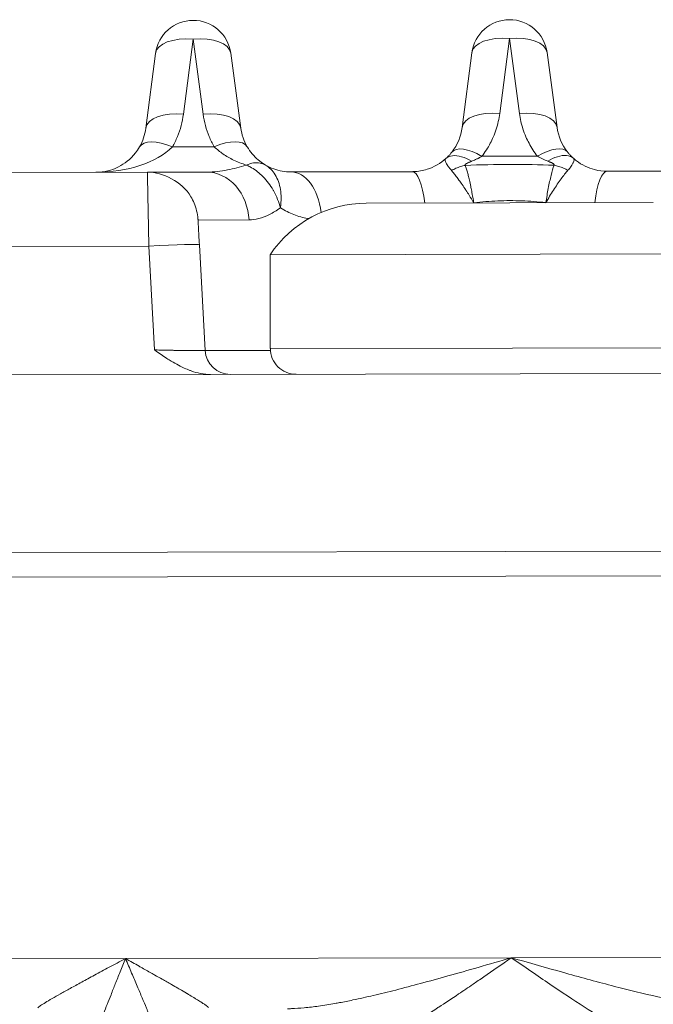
# Model space of a CAD drawing. Header units: inches. Extents: x 1 to 669, y 0 to 417.
# Tile 250 of 256: x 322.793 to 323.261, y 289.551 to 290.279. Entities that reach past the tile are written whole.
import ezdxf

# ---------------------------------------------------------------- set-up
doc = ezdxf.new("R2010")
doc.units = ezdxf.units.IN
doc.header["$LTSCALE"] = 12
doc.header["$MEASUREMENT"] = 0
doc.layers.get('0').update_dxf_attribs({"linetype": 'CONTINUOUS'})
doc.layers.add('X', color=1, linetype='CONTINUOUS')

# ---------------------------------------------------------------- blocks, each defined once
blk = doc.blocks.new('GASTRAIN RIGHT')
at = {"layer": 'X', "lineweight": 0}
for p, q in [((302.3316, 302.8673), (302.33876, 302.92257)), ((302.33876, 302.92257), (302.34614, 302.86733)), ((302.56516, 302.86779), (302.57232, 302.92305)), ((302.57232, 302.92305), (302.57971, 302.86782)), ((302.31099, 302.91215), (302.30383, 302.85689)), ((302.37395, 302.85703), (302.36657, 302.91227)), ((302.54456, 302.91264), (302.5374, 302.85737)), ((302.60752, 302.85752), (302.60013, 302.91276)), ((302.3544, 302.84318), (302.32345, 302.84312)), ((302.59301, 302.83621), (302.552, 302.83613)), ((302.30501, 302.8244), (302.17751, 302.82413)), ((302.34875, 302.82449), (302.30501, 302.8244)), ((302.50041, 302.8248), (302.41107, 302.82462)), ((302.73398, 302.82529), (302.64464, 302.82511)), ((302.46658, 302.8015), (302.57258, 302.80172)), ((302.57258, 302.80172), (302.67857, 302.80194)), ((302.3424, 302.78906), (302.38004, 302.78914)), ((302.30607, 302.76981), (300.63434, 302.76631)), ((302.30607, 302.76981), (302.31026, 302.69312)), ((302.34339, 302.77086), (302.34765, 302.69271)), ((302.39563, 302.76338), (302.74968, 302.76412)), ((302.39563, 302.76338), (302.39577, 302.69409)), ((302.34765, 302.69271), (302.39582, 302.69281)), ((302.39577, 302.69409), (302.57462, 302.69446)), ((302.57462, 302.69446), (302.74983, 302.69483)), ((302.35166, 302.67501), (300.62671, 302.6714)), ((302.79402, 302.67594), (302.35166, 302.67501)), ((304.77799, 302.5488), (300.36824, 302.53957)), ((304.77803, 302.5306), (300.36828, 302.52138)), ((302.05522, 302.24305), (302.28879, 302.24354)), ((302.28879, 302.24354), (302.57374, 302.24414)), ((302.57374, 302.24414), (302.85869, 302.24473))]:
    blk.add_line(p, q, dxfattribs=at)
for centre, radius, start, end in [((302.33878, 302.90855), 0.02803, 90.11986, 172.61986), ((302.33878, 302.90855), 0.02803, 7.61986, 90.11986), ((302.57235, 302.90904), 0.02803, 7.61986, 172.61986), ((302.46676, 302.71607), 0.08543, 90.11986, 146.37088), ((302.41476, 302.69413), 0.01898, 180.11986, 270.11986)]:
    blk.add_arc(centre, radius, start, end, dxfattribs=at)
for centre, major_axis, ratio, start_param, end_param in [((302.33878, 302.90855), (-0.0278, 0.0036), 0.496782, -1.505487, 0), ((302.33878, 302.90855), (0.02778, 0.00372), 0.496782, 0, 1.505487), ((302.57235, 302.90904), (-0.0278, 0.0036), 0.496782, -1.505487, 0), ((302.57235, 302.90904), (0.02778, 0.00372), 0.496782, 0, 1.505487), ((302.33163, 302.85329), (-0.0278, 0.0036), 0.496782, -1.505487, 0), ((302.34617, 302.85332), (0.02778, 0.00372), 0.496782, 0, 1.505487), ((302.26677, 302.8617), (-0.06541, -0.00013), 0.571572, 1.570873, 2.617798), ((302.32348, 302.8291), (-0.0243, 0.01396), 0.447201, -1.31809, -0.000101), ((302.35443, 302.82917), (0.02425, 0.01407), 0.44719, 0.000087, 1.318085), ((302.55203, 302.82211), (-0.02216, 0.01717), 0.414634, -1.258687, -0.000176), ((302.59304, 302.82219), (0.02208, 0.01727), 0.414617, 0.000175, 1.258653), ((302.61242, 302.84055), (-0.0297, 0.0081), 0.367812, 0.9629, 1.26712), ((302.64472, 302.78774), (-0.00008, 0.03737), 0.269559, 0.000002, 1.182945), ((302.34341, 302.77039), (-0.00102, 0.01867), 0.000108, -1.545506, -0.784093), ((302.30608, 302.76883), (0.03732, 0.00203), 0.026141, -0.000037, 1.569426), ((302.36631, 302.69373), (-0.01284, -0.01357), 1, -0.758584, 0.759864)]:
    blk.add_ellipse(centre, major_axis=major_axis, ratio=ratio, start_param=start_param, end_param=end_param, dxfattribs=at)
at = {"layer": 'X', "lineweight": 0, "extrusion": (-2.19181e-16, 2.83904e-17, -1)}
blk.add_ellipse((302.56519, 302.85377), major_axis=(-0.0278, 0.0036), ratio=0.496782, start_param=0.000002, end_param=1.505487, dxfattribs=at)
at = {"layer": 'X', "lineweight": 0, "extrusion": (-2.25813e-16, -4.72409e-19, -1)}
blk.add_ellipse((302.57974, 302.85381), major_axis=(0.02778, 0.00372), ratio=0.496782, start_param=-1.505487, end_param=0.000004, dxfattribs=at)
at = {"layer": 'X', "lineweight": 0, "extrusion": (-2.22974e-16, 2.82331e-19, -1)}
blk.add_ellipse((302.26645, 302.8616), major_axis=(-0.03737, -0.00491), ratio=0.993522, start_param=-2.883917, end_param=-2.492499, dxfattribs=at)
at = {"layer": 'X', "lineweight": 0, "extrusion": (-2.22971e-16, -1.49155e-18, -1)}
blk.add_ellipse((302.41125, 302.86188), major_axis=(-0.03696, 0.0071), ratio=0.993946, start_param=-0.712352, end_param=-0.320611, dxfattribs=at)
at = {"layer": 'X', "lineweight": 0, "extrusion": (-2.24085e-16, 1.08133e-17, -1)}
blk.add_ellipse((302.50286, 302.86112), major_axis=(-0.01385, -0.03323), ratio=0.961991, start_param=-1.847071, end_param=-1.300301, dxfattribs=at)
at = {"layer": 'X', "lineweight": 0, "extrusion": (-2.21177e-16, -1.17277e-17, -1)}
blk.add_ellipse((302.642, 302.8614), major_axis=(0.01393, -0.03318), ratio=0.961406, start_param=1.298822, end_param=1.845868, dxfattribs=at)
at = {"layer": 'X', "lineweight": 0, "extrusion": (-1.5383e-16, 1.44411e-19, -1)}
blk.add_ellipse((302.41115, 302.78725), major_axis=(-0.00008, 0.03737), ratio=0.603517, start_param=0, end_param=1.372637, dxfattribs=at)
at = {"layer": 'X', "lineweight": 0, "extrusion": (-9.71304e-22, 4.66061e-19, -1)}
blk.add_ellipse((302.50049, 302.78743), major_axis=(-0.00008, 0.03737), ratio=0.26956, start_param=0.000002, end_param=1.182945, dxfattribs=at)
at = {"layer": 'X', "lineweight": 0}
for points in [[(302.32345, 302.84312), (302.32485, 302.84557), (302.32733, 302.85062), (302.3301, 302.85871), (302.33121, 302.86439), (302.3316, 302.8673)], [(302.3544, 302.84318), (302.35297, 302.84565), (302.35045, 302.85072), (302.34767, 302.8588), (302.34654, 302.86444), (302.34614, 302.86733)], [(302.29917, 302.84307), (302.29827, 302.8415), (302.29726, 302.84001), (302.29617, 302.83862)], [(302.37867, 302.84324), (302.37981, 302.84127), (302.3811, 302.83947), (302.38245, 302.83787)], [(302.2837, 302.82837), (302.28806, 302.83059), (302.29238, 302.83379), (302.29617, 302.83862)], [(302.38245, 302.83787), (302.38384, 302.83623), (302.38529, 302.83479), (302.38677, 302.83353)], [(302.52954, 302.82566), (302.52909, 302.82624), (302.52813, 302.8274), (302.52679, 302.82905), (302.5258, 302.83073), (302.52507, 302.83224), (302.52484, 302.83356), (302.52515, 302.83423), (302.52545, 302.83451)], [(302.52545, 302.83451), (302.52624, 302.83522), (302.52702, 302.83599), (302.52779, 302.83682)], [(302.61726, 302.83696), (302.61801, 302.83616), (302.61878, 302.83541), (302.61956, 302.8347)], [(302.38798, 302.83254), (302.38938, 302.83145), (302.39081, 302.8305), (302.39225, 302.82966)], [(302.39224, 302.82966), (302.39224, 302.82967), (302.39223, 302.82967), (302.39223, 302.82967)], [(302.41107, 302.82462), (302.4089, 302.82461), (302.40453, 302.82499), (302.39824, 302.82666), (302.3942, 302.82853), (302.39225, 302.82966)], [(302.39226, 302.82965), (302.39226, 302.82966), (302.39225, 302.82966), (302.39225, 302.82966)], [(302.53977, 302.82945), (302.53862, 302.82922), (302.53627, 302.82863), (302.53284, 302.82734), (302.53062, 302.82626), (302.52954, 302.82566)], [(302.60526, 302.82959), (302.60643, 302.82936), (302.60877, 302.82877), (302.61221, 302.82751), (302.61443, 302.82643), (302.61551, 302.82584)], [(302.26745, 302.82432), (302.26725, 302.82432), (302.26705, 302.82432), (302.26685, 302.82432)], [(302.26745, 302.82432), (302.27025, 302.82437), (302.27304, 302.82474), (302.27581, 302.82543)], [(302.61551, 302.82584), (302.61398, 302.82403), (302.61057, 302.8197), (302.60483, 302.81137), (302.60105, 302.80513), (302.59925, 302.80191)], [(302.54589, 302.80184), (302.54581, 302.80178), (302.54574, 302.80172), (302.54566, 302.80166)], [(302.59944, 302.80177), (302.59938, 302.80182), (302.59931, 302.80187), (302.59925, 302.80191)], [(302.71169, 302.16971), (302.70817, 302.1698), (302.70041, 302.17093), (302.68636, 302.17539), (302.66971, 302.18292), (302.6504, 302.19352), (302.62802, 302.20734), (302.6026, 302.22429), (302.58362, 302.23723), (302.57374, 302.24414)]]:
    blk.add_open_spline(points, degree=3, dxfattribs=at)
for points, knots in [([(302.56516, 302.86779), (302.56462, 302.8638), (302.56377, 302.85997), (302.56261, 302.8563), (302.56197, 302.85428), (302.56123, 302.85231), (302.5604, 302.85038), (302.55973, 302.84881), (302.55899, 302.84727), (302.55819, 302.84576), (302.55642, 302.8424), (302.55436, 302.83918), (302.552, 302.83613)], [0, 0, 0, 0, 0.333333, 0.333333, 0.333333, 0.51678, 0.51678, 0.51678, 0.666667, 0.666667, 0.666667, 1, 1, 1, 1]), ([(302.59301, 302.83621), (302.59064, 302.83925), (302.58857, 302.84244), (302.58679, 302.84579), (302.58596, 302.84735), (302.58519, 302.84895), (302.58448, 302.85058), (302.58368, 302.85245), (302.58295, 302.85436), (302.58232, 302.85632), (302.58114, 302.85999), (302.58027, 302.86383), (302.57971, 302.86782)], [0, 0, 0, 0, 0.333333, 0.333333, 0.333333, 0.488537, 0.488537, 0.488537, 0.666667, 0.666667, 0.666667, 1, 1, 1, 1]), ([(302.3544, 302.84318), (302.35639, 302.84122), (302.35853, 302.83947), (302.36329, 302.83619), (302.36592, 302.8347), (302.37168, 302.83194), (302.37482, 302.83072), (302.37796, 302.82967)], [0, 0, 0, 0, 0.297957, 0.297957, 0.6278441, 0.6278441, 1, 1, 1, 1]), ([(302.52546, 302.83451), (302.52148, 302.8309), (302.51659, 302.82812), (302.51157, 302.82653), (302.50828, 302.8255), (302.50495, 302.82496), (302.50178, 302.82483), (302.50132, 302.82481), (302.50087, 302.82481), (302.50042, 302.8248)], [0, 0, 0, 0, 0.571804, 0.571804, 0.571804, 0.945847, 0.945847, 0.945847, 1, 1, 1, 1]), ([(302.54444, 302.83248), (302.54204, 302.83396), (302.53939, 302.83509), (302.53695, 302.83579), (302.53452, 302.83649), (302.5323, 302.83679), (302.53034, 302.83657), (302.52838, 302.83636), (302.52669, 302.83563), (302.52545, 302.83451)], [0, 0, 0, 0, 0.3333333, 0.3333333, 0.3333333, 0.6666667, 0.6666667, 0.6666667, 1, 1, 1, 1]), ([(302.52987, 302.83928), (302.52942, 302.8387), (302.52874, 302.83787), (302.52802, 302.83707), (302.52779, 302.83682)], [0, 0, 0, 0, 0.3333333, 0.4927927, 0.4927927, 0.4927927, 0.4927927]), ([(302.54444, 302.83248), (302.54524, 302.83281), (302.54631, 302.83326), (302.54724, 302.83369), (302.54796, 302.83402), (302.54859, 302.83432), (302.5492, 302.83463), (302.54938, 302.83471), (302.54956, 302.8348), (302.54973, 302.83489), (302.55051, 302.83529), (302.55128, 302.83571), (302.552, 302.83612)], [0, 0, 0, 0, 0.3333333, 0.3333333, 0.3333333, 0.5917564, 0.5917564, 0.5917564, 0.6666666, 0.6666666, 0.6666666, 1, 1, 1, 1]), ([(302.61956, 302.8347), (302.61827, 302.83587), (302.61652, 302.83659), (302.61449, 302.83677), (302.61245, 302.83695), (302.61014, 302.83661), (302.60777, 302.83585), (302.6054, 302.83509), (302.60297, 302.83393), (302.60069, 302.83255)], [0, 0, 0, 0, 0.333333, 0.333333, 0.333333, 0.666667, 0.666667, 0.666667, 1, 1, 1, 1]), ([(302.61512, 302.83946), (302.61558, 302.83888), (302.61628, 302.83803), (302.61701, 302.83723), (302.61726, 302.83696)], [0, 0, 0, 0, 0.3333333, 0.4988878, 0.4988878, 0.4988878, 0.4988878]), ([(302.61956, 302.8347), (302.61966, 302.83461), (302.61974, 302.83452), (302.61981, 302.83441), (302.61995, 302.83421), (302.62003, 302.83397), (302.62006, 302.83371), (302.62009, 302.83342), (302.62006, 302.8331), (302.61998, 302.83276), (302.61995, 302.83265), (302.61992, 302.83255), (302.61989, 302.83244), (302.61978, 302.83211), (302.61963, 302.83177), (302.61945, 302.83143), (302.61917, 302.83085), (302.61881, 302.83026), (302.61839, 302.82959), (302.61811, 302.82915), (302.61782, 302.82868), (302.61748, 302.82819), (302.61726, 302.82786), (302.61701, 302.82752), (302.61674, 302.82718), (302.61637, 302.82673), (302.61595, 302.82627), (302.61551, 302.82583)], [0, 0, 0, 0, 0.0550854, 0.0550854, 0.0550854, 0.1670828, 0.1670828, 0.1670828, 0.2938353, 0.2938353, 0.2938353, 0.3333333, 0.3333333, 0.3333333, 0.4552836, 0.4552836, 0.4552836, 0.6574071, 0.6574071, 0.6574071, 0.7905306, 0.7905306, 0.7905306, 0.8800563, 0.8800563, 0.8800563, 0.9999999, 0.9999999, 0.9999999, 0.9999999]), ([(302.64464, 302.82511), (302.64158, 302.8251), (302.63833, 302.82548), (302.63509, 302.82633), (302.63042, 302.82755), (302.62577, 302.82979), (302.6218, 302.83284), (302.62103, 302.83343), (302.62028, 302.83406), (302.61956, 302.8347)], [0, 0, 0, 0, 0.3672708, 0.3672708, 0.3672708, 0.8969798, 0.8969798, 0.8969798, 1, 1, 1, 1]), ([(302.2837, 302.82837), (302.2834, 302.82822), (302.28094, 302.82701), (302.27829, 302.82604), (302.27581, 302.82543)], [0.5739238, 0.5739238, 0.5739238, 0.5739238, 0.6, 0.7879142, 0.7879142, 0.7879142, 0.7879142]), ([(302.37796, 302.82967), (302.37338, 302.82818), (302.36877, 302.82698), (302.36421, 302.8261), (302.35909, 302.82511), (302.35403, 302.82453), (302.34916, 302.82449), (302.34902, 302.82449), (302.34888, 302.82449), (302.34875, 302.82449)], [0, 0, 0, 0, 0.463971, 0.463971, 0.463971, 0.985352, 0.985352, 0.985352, 1, 1, 1, 1]), ([(302.37796, 302.82967), (302.3789, 302.82927), (302.37985, 302.82882), (302.38079, 302.82832), (302.38378, 302.82673), (302.38672, 302.82458), (302.38931, 302.82214), (302.38971, 302.82176), (302.3901, 302.82138), (302.39048, 302.82099), (302.39336, 302.81806), (302.3958, 302.81481), (302.39789, 302.81119), (302.39803, 302.81095), (302.39817, 302.81072), (302.3983, 302.81048), (302.40049, 302.80656), (302.40219, 302.80222), (302.40321, 302.79803)], [0, 0, 0, 0, 0.0799576, 0.0799576, 0.0799576, 0.3333333, 0.3333333, 0.3333333, 0.3725964, 0.3725964, 0.3725964, 0.6666667, 0.6666667, 0.6666667, 0.6859484, 0.6859484, 0.6859484, 1, 1, 1, 1]), ([(302.37797, 302.82967), (302.37982, 302.83047), (302.38162, 302.83097), (302.38335, 302.83121), (302.38508, 302.83144), (302.38674, 302.8314), (302.38823, 302.83113), (302.38973, 302.83085), (302.39106, 302.83034), (302.39225, 302.82966)], [0.0002922, 0.0002922, 0.0002922, 0.0002922, 0.3333334, 0.3333334, 0.3333334, 0.6666667, 0.6666667, 0.6666667, 1, 1, 1, 1]), ([(302.38677, 302.83353), (302.38683, 302.83348), (302.38689, 302.83343), (302.38695, 302.83338), (302.38728, 302.8331), (302.38763, 302.83282), (302.38798, 302.83254)], [0.6547917, 0.6547917, 0.6547917, 0.6547917, 0.66666667, 0.66666667, 0.66666667, 0.7368543, 0.7368543, 0.7368543, 0.7368543]), ([(302.39225, 302.82966), (302.39508, 302.82802), (302.39753, 302.82557), (302.3994, 302.82249), (302.40126, 302.81942), (302.40257, 302.81574), (302.40323, 302.81161), (302.40387, 302.80764), (302.40391, 302.80324), (302.40329, 302.79861), (302.40327, 302.79842), (302.40324, 302.79823), (302.40321, 302.79803)], [0, 0, 0, 0, 0.3333333, 0.3333333, 0.3333333, 0.6666667, 0.6666667, 0.6666667, 0.9866303, 0.9866303, 0.9866303, 1, 1, 1, 1]), ([(302.53977, 302.82945), (302.53966, 302.82955), (302.5396, 302.82965), (302.5396, 302.82976), (302.53959, 302.82986), (302.53965, 302.82998), (302.53973, 302.83008), (302.53981, 302.83018), (302.53992, 302.83028), (302.54005, 302.83038), (302.54017, 302.83047), (302.54033, 302.83058), (302.54049, 302.83067), (302.54065, 302.83077), (302.54083, 302.83087), (302.54102, 302.83097), (302.54121, 302.83107), (302.54141, 302.83117), (302.54163, 302.83127), (302.54185, 302.83137), (302.54208, 302.83148), (302.54231, 302.83158), (302.54254, 302.83169), (302.54278, 302.83179), (302.54307, 302.83191), (302.54336, 302.83203), (302.5437, 302.83217), (302.5439, 302.83225), (302.54409, 302.83233), (302.54412, 302.83235), (302.54444, 302.83248)], [0, 0, 0, 0, 0.1, 0.1, 0.1, 0.2, 0.2, 0.2, 0.3, 0.3, 0.3, 0.4, 0.4, 0.4, 0.5, 0.5, 0.5, 0.6, 0.6, 0.6, 0.7, 0.7, 0.7, 0.8, 0.8, 0.8, 0.9, 0.9, 0.9, 1, 1, 1, 1]), ([(302.60526, 302.82959), (302.59448, 302.82996), (302.58368, 302.83017), (302.56183, 302.83013), (302.55078, 302.82988), (302.53977, 302.82945)], [0, 0, 0, 0, 0.494612, 0.494612, 1, 1, 1, 1]), ([(302.53977, 302.82945), (302.53985, 302.82921), (302.53993, 302.82897), (302.54028, 302.82785), (302.54057, 302.82692), (302.54116, 302.82488), (302.54147, 302.82377), (302.54183, 302.82239), (302.54189, 302.82218), (302.54221, 302.82089), (302.54248, 302.81977), (302.5431, 302.81708), (302.54345, 302.81549), (302.54389, 302.81337), (302.54399, 302.8129), (302.54437, 302.81105), (302.54463, 302.80966), (302.54527, 302.80616), (302.54565, 302.80393), (302.54589, 302.80184)], [0, 0, 0, 0, 0.0383701, 0.0383701, 0.1700478, 0.1700478, 0.3089913, 0.3089913, 0.3333333, 0.3333333, 0.458161, 0.458161, 0.6205436, 0.6205436, 0.6666667, 0.6666667, 0.7999773, 0.7999773, 1, 1, 1, 1]), ([(302.60526, 302.82959), (302.60456, 302.82748), (302.60382, 302.82489), (302.60238, 302.81909), (302.60166, 302.81588), (302.60036, 302.80907), (302.59977, 302.80547), (302.59925, 302.80191)], [0, 0, 0, 0, 0.333333, 0.333333, 0.666667, 0.666667, 1, 1, 1, 1]), ([(302.60069, 302.83255), (302.60096, 302.83245), (302.60121, 302.83234), (302.60146, 302.83224), (302.60174, 302.83212), (302.60202, 302.83201), (302.60228, 302.8319), (302.60242, 302.83184), (302.60256, 302.83178), (302.60269, 302.83172), (302.60279, 302.83168), (302.60288, 302.83164), (302.60298, 302.83159), (302.6032, 302.8315), (302.6034, 302.8314), (302.6036, 302.83131), (302.60366, 302.83128), (302.60372, 302.83125), (302.60378, 302.83122), (302.60391, 302.83115), (302.60404, 302.83109), (302.60416, 302.83102), (302.60433, 302.83093), (302.6045, 302.83084), (302.60465, 302.83075), (302.6048, 302.83065), (302.60493, 302.83056), (302.60505, 302.83046), (302.60515, 302.83039), (302.60523, 302.83031), (302.60529, 302.83023), (302.60531, 302.83021), (302.60532, 302.8302), (302.60533, 302.83018), (302.6054, 302.83008), (302.60545, 302.82998), (302.60544, 302.82988), (302.60543, 302.82985), (302.60543, 302.82982), (302.60542, 302.82979), (302.60539, 302.82972), (302.60534, 302.82966), (302.60526, 302.82959)], [0, 0, 0, 0, 0.09452, 0.09452, 0.09452, 0.2, 0.2, 0.2, 0.25799, 0.25799, 0.25799, 0.3, 0.3, 0.3, 0.4, 0.4, 0.4, 0.430139, 0.430139, 0.430139, 0.5, 0.5, 0.5, 0.6, 0.6, 0.6, 0.7, 0.7, 0.7, 0.782725, 0.782725, 0.782725, 0.8, 0.8, 0.8, 0.9, 0.9, 0.9, 0.92858, 0.92858, 0.92858, 1, 1, 1, 1]), ([(302.30501, 302.8244), (302.31652, 302.82442), (302.33035, 302.81752), (302.33711, 302.80629), (302.33802, 302.80478), (302.3388, 302.80323), (302.33948, 302.80165)], [0, 0, 0, 0, 1.019858, 1.019858, 1.019858, 1.156639, 1.156639, 1.156639, 1.156639]), ([(302.30607, 302.76981), (302.30593, 302.77704), (302.30579, 302.78423), (302.30553, 302.79744), (302.30542, 302.80347), (302.30522, 302.81351), (302.30514, 302.81753), (302.30503, 302.82298), (302.30501, 302.8244), (302.30501, 302.8244)], [0, 0, 0, 0, 0.25, 0.25, 0.5, 0.5, 0.75, 0.75, 1, 1, 1, 1]), ([(302.38004, 302.78914), (302.37961, 302.79836), (302.37607, 302.80773), (302.37028, 302.81427), (302.3645, 302.82081), (302.35647, 302.8245), (302.34875, 302.82449)], [0, 0, 0, 0, 0.4999996, 0.4999996, 0.4999996, 1, 1, 1, 1]), ([(302.52954, 302.82566), (302.52971, 302.82545), (302.52989, 302.82524), (302.53007, 302.82503), (302.53068, 302.8243), (302.53133, 302.82351), (302.532, 302.82266), (302.5327, 302.82177), (302.53343, 302.82081), (302.53418, 302.81981), (302.53431, 302.81964), (302.53444, 302.81946), (302.53457, 302.81929), (302.53526, 302.81836), (302.53596, 302.81739), (302.53667, 302.81638), (302.53759, 302.81507), (302.53853, 302.8137), (302.53948, 302.81227), (302.53973, 302.81189), (302.53999, 302.8115), (302.54024, 302.81111), (302.54103, 302.8099), (302.54181, 302.80866), (302.54258, 302.80741), (302.54371, 302.80557), (302.54483, 302.8037), (302.54589, 302.80184)], [0, 0, 0, 0, 0.0389449, 0.0389449, 0.0389449, 0.1710084, 0.1710084, 0.1710084, 0.3096286, 0.3096286, 0.3096286, 0.3333334, 0.3333334, 0.3333334, 0.459068, 0.459068, 0.459068, 0.6225514, 0.6225514, 0.6225514, 0.6666667, 0.6666667, 0.6666667, 0.8022046, 0.8022046, 0.8022046, 1, 1, 1, 1]), ([(302.33947, 302.80165), (302.34026, 302.79981), (302.34089, 302.7979), (302.34185, 302.79402), (302.34217, 302.79204), (302.34234, 302.78989), (302.34236, 302.78972), (302.34237, 302.78949), (302.34238, 302.78943), (302.34238, 302.78934), (302.34238, 302.7893), (302.34239, 302.78922), (302.34239, 302.78919), (302.3424, 302.78912), (302.3424, 302.7891), (302.3424, 302.78902), (302.3424, 302.78897), (302.34242, 302.78867), (302.34244, 302.7883), (302.34251, 302.787), (302.34257, 302.78589), (302.34266, 302.78423), (302.34268, 302.78393), (302.3427, 302.78361)], [0, 0, 0, 0, 0.0059994, 0.0059994, 0.01197214, 0.01197214, 0.01248436, 0.01248436, 0.01267309, 0.01267309, 0.01282519, 0.01282519, 0.01313259, 0.01313259, 0.01373236, 0.01373236, 0.01517344, 0.01517344, 0.01952264, 0.01952264, 0.0257907, 0.0257907, 0.02714161, 0.02714161, 0.02714161, 0.02714161]), ([(302.40321, 302.79803), (302.40045, 302.7961), (302.39775, 302.79448), (302.39509, 302.79316), (302.39243, 302.79185), (302.38982, 302.79084), (302.38731, 302.79016), (302.38479, 302.78949), (302.38237, 302.78915), (302.38004, 302.78914)], [0, 0, 0, 0, 0.3333333, 0.3333333, 0.3333333, 0.6666667, 0.6666667, 0.6666667, 1, 1, 1, 1]), ([(302.42407, 302.79007), (302.42383, 302.79011), (302.42016, 302.79077), (302.41309, 302.79276), (302.40647, 302.79605), (302.40321, 302.79803)], [0.3097904, 0.3097904, 0.3097904, 0.3097904, 0.3333333, 0.6666667, 1, 1, 1, 1]), ([(302.57257, 302.8034), (302.56971, 302.8034), (302.5668, 302.80334), (302.56387, 302.80322), (302.56094, 302.8031), (302.55797, 302.80292), (302.55497, 302.80269), (302.55198, 302.80246), (302.54895, 302.80218), (302.54589, 302.80184)], [0, 0, 0, 0, 0.3333333, 0.3333333, 0.3333333, 0.6666666, 0.6666666, 0.6666666, 0.9999999, 0.9999999, 0.9999999, 0.9999999]), ([(302.59925, 302.80191), (302.59631, 302.80225), (302.59335, 302.80252), (302.5904, 302.80274), (302.58744, 302.80297), (302.58448, 302.80314), (302.58151, 302.80325), (302.57854, 302.80336), (302.57556, 302.80341), (302.57257, 302.8034)], [0, 0, 0, 0, 0.333333, 0.333333, 0.333333, 0.666667, 0.666667, 0.666667, 1, 1, 1, 1]), ([(302.34765, 302.69271), (302.34765, 302.6927), (302.34764, 302.6927), (302.34749, 302.69264), (302.34676, 302.69261), (302.34528, 302.69259), (302.34505, 302.69259), (302.3436, 302.69258), (302.34202, 302.69258), (302.33909, 302.6926), (302.33795, 302.69261), (302.33527, 302.69264), (302.33369, 302.69267), (302.32971, 302.69272), (302.32723, 302.69277), (302.32373, 302.69283), (302.32282, 302.69284), (302.31829, 302.69293), (302.31449, 302.69301), (302.31054, 302.69311), (302.3104, 302.69311), (302.31026, 302.69312)], [0, 0, 0, 0, 0.0239505, 0.0239505, 0.2178095, 0.2178095, 0.25, 0.25, 0.4117471, 0.4117471, 0.5, 0.5, 0.6057319, 0.6057319, 0.75, 0.75, 0.7991922, 0.7991922, 0.9930325, 0.9930325, 1, 1, 1, 1]), ([(302.31026, 302.69312), (302.3104, 302.69302), (302.31054, 302.69292), (302.31366, 302.69072), (302.31654, 302.68873), (302.32045, 302.6862), (302.32153, 302.68552), (302.32443, 302.68374), (302.32624, 302.6827), (302.33087, 302.68026), (302.33366, 302.67899), (302.33668, 302.67787), (302.33699, 302.67776), (302.3397, 302.67681), (302.34206, 302.67616), (302.34688, 302.67524), (302.34932, 302.675), (302.35166, 302.67501)], [0, 0, 0, 0, 0.0087783, 0.0087783, 0.2, 0.2, 0.2736537, 0.2736537, 0.4, 0.4, 0.6, 0.6, 0.6221729, 0.6221729, 0.8, 0.8, 1, 1, 1, 1]), ([(302.22403, 302.20712), (302.22447, 302.20754), (302.22518, 302.20808), (302.22614, 302.20873), (302.22709, 302.20938), (302.2283, 302.21015), (302.22973, 302.21103), (302.23115, 302.2119), (302.23281, 302.21288), (302.23466, 302.21395), (302.23651, 302.21503), (302.23856, 302.21619), (302.2408, 302.21745), (302.24303, 302.21871), (302.24546, 302.22006), (302.24807, 302.2215), (302.25068, 302.22294), (302.25348, 302.22447), (302.25647, 302.2261), (302.25946, 302.22773), (302.26263, 302.22945), (302.26601, 302.23128), (302.26939, 302.2331), (302.27297, 302.23503), (302.27676, 302.23708), (302.28056, 302.23912), (302.28458, 302.24128), (302.28879, 302.24354)], [0, 0, 0, 0, 0.1111111, 0.1111111, 0.1111111, 0.2222222, 0.2222222, 0.2222222, 0.3333333, 0.3333333, 0.3333333, 0.4444444, 0.4444444, 0.4444444, 0.5555556, 0.5555556, 0.5555556, 0.6666667, 0.6666667, 0.6666667, 0.7777778, 0.7777778, 0.7777778, 0.8888889, 0.8888889, 0.8888889, 1, 1, 1, 1]), ([(302.26115, 302.17091), (302.26126, 302.17138), (302.2614, 302.17191), (302.26156, 302.17248), (302.26174, 302.17308), (302.26194, 302.17374), (302.26215, 302.17442), (302.2624, 302.1752), (302.26268, 302.17602), (302.26297, 302.17686), (302.2633, 302.17782), (302.26365, 302.17881), (302.26402, 302.17982), (302.26443, 302.18095), (302.26486, 302.18211), (302.2653, 302.18329), (302.26579, 302.18461), (302.2663, 302.18595), (302.26682, 302.18732), (302.26739, 302.18883), (302.26797, 302.19037), (302.26857, 302.19195), (302.26917, 302.19354), (302.26979, 302.19518), (302.27041, 302.19686), (302.27046, 302.19698), (302.2705, 302.1971), (302.27055, 302.19722), (302.27124, 302.19906), (302.27193, 302.20091), (302.27264, 302.20274), (302.27269, 302.20287), (302.27273, 302.203), (302.27278, 302.20312), (302.27362, 302.20531), (302.27446, 302.20748), (302.2753, 302.20963), (302.27624, 302.21204), (302.27719, 302.21444), (302.27813, 302.21682), (302.27918, 302.21949), (302.28024, 302.22215), (302.2813, 302.2248), (302.28248, 302.22776), (302.28366, 302.23071), (302.28485, 302.23367), (302.28615, 302.23694), (302.28747, 302.24022), (302.28879, 302.24354)], [0, 0, 0, 0, 0.034285, 0.034285, 0.034285, 0.07063, 0.07063, 0.07063, 0.111852, 0.111852, 0.111852, 0.158231, 0.158231, 0.158231, 0.209912, 0.209912, 0.209912, 0.267322, 0.267322, 0.267322, 0.330476, 0.330476, 0.330476, 0.394123, 0.394123, 0.394123, 0.39871, 0.39871, 0.39871, 0.468199, 0.468199, 0.468199, 0.472978, 0.472978, 0.472978, 0.555921, 0.555921, 0.555921, 0.649009, 0.649009, 0.649009, 0.753712, 0.753712, 0.753712, 0.870842, 0.870842, 0.870842, 1, 1, 1, 1]), ([(302.28879, 302.24354), (302.29033, 302.23992), (302.29186, 302.23636), (302.29338, 302.2328), (302.29477, 302.22955), (302.29615, 302.22631), (302.29753, 302.22305), (302.29875, 302.2202), (302.29996, 302.21732), (302.30118, 302.21443), (302.30223, 302.21194), (302.30327, 302.20942), (302.30432, 302.20689), (302.3046, 302.20623), (302.30487, 302.20556), (302.30515, 302.20489), (302.30578, 302.20335), (302.30641, 302.20183), (302.30702, 302.20034), (302.30782, 302.19841), (302.30859, 302.19651), (302.30935, 302.19465), (302.31003, 302.19297), (302.3107, 302.19132), (302.31135, 302.1897), (302.31192, 302.18826), (302.31248, 302.18684), (302.31302, 302.18546), (302.31349, 302.18425), (302.31394, 302.18306), (302.31436, 302.18192), (302.31473, 302.18093), (302.31507, 302.17998), (302.31539, 302.17908), (302.31566, 302.1783), (302.31591, 302.17756), (302.31612, 302.17688), (302.31631, 302.17628), (302.31647, 302.17573), (302.31661, 302.17523), (302.31665, 302.17506), (302.31669, 302.17491), (302.31672, 302.17476)], [0, 0, 0, 0, 0.1478783, 0.1478783, 0.1478783, 0.2828273, 0.2828273, 0.2828273, 0.40118, 0.40118, 0.40118, 0.5030272, 0.5030272, 0.5030272, 0.5297907, 0.5297907, 0.5297907, 0.5915366, 0.5915366, 0.5915366, 0.6711899, 0.6711899, 0.6711899, 0.7428535, 0.7428535, 0.7428535, 0.806597, 0.806597, 0.806597, 0.8624188, 0.8624188, 0.8624188, 0.9107088, 0.9107088, 0.9107088, 0.9522278, 0.9522278, 0.9522278, 0.988347, 0.988347, 0.988347, 1, 1, 1, 1]), ([(302.35, 302.20744), (302.34992, 302.20752), (302.34984, 302.2076), (302.34974, 302.20768), (302.34946, 302.20794), (302.34911, 302.20823), (302.34869, 302.20855), (302.34849, 302.2087), (302.34828, 302.20886), (302.34805, 302.20903), (302.34775, 302.20924), (302.34743, 302.20947), (302.34708, 302.20971), (302.34642, 302.21016), (302.34567, 302.21066), (302.34484, 302.2112), (302.34395, 302.21178), (302.34297, 302.2124), (302.3419, 302.21306), (302.34132, 302.21342), (302.34071, 302.21379), (302.34009, 302.21418), (302.33949, 302.21454), (302.33888, 302.21491), (302.33824, 302.21529), (302.33701, 302.21604), (302.33569, 302.21682), (302.3343, 302.21764), (302.33416, 302.21772), (302.33402, 302.21781), (302.33387, 302.21789), (302.33227, 302.21883), (302.33057, 302.21983), (302.32877, 302.22087), (302.32832, 302.22113), (302.32787, 302.22139), (302.32742, 302.22166), (302.32595, 302.22251), (302.32442, 302.22339), (302.32282, 302.2243), (302.32173, 302.22493), (302.32061, 302.22557), (302.31946, 302.22623), (302.3183, 302.22689), (302.31712, 302.22756), (302.3159, 302.22825), (302.31414, 302.22926), (302.3123, 302.23029), (302.31041, 302.23137), (302.30959, 302.23183), (302.30876, 302.2323), (302.30791, 302.23278), (302.30545, 302.23417), (302.30288, 302.23562), (302.3002, 302.23713), (302.29975, 302.23738), (302.29929, 302.23764), (302.29883, 302.2379), (302.29563, 302.2397), (302.29228, 302.24158), (302.28879, 302.24354)], [0, 0, 0, 0, 0.0207706, 0.0207706, 0.0207706, 0.0824494, 0.0824494, 0.0824494, 0.1111111, 0.1111111, 0.1111111, 0.1482903, 0.1482903, 0.1482903, 0.2186926, 0.2186926, 0.2186926, 0.2931932, 0.2931932, 0.2931932, 0.3333333, 0.3333333, 0.3333333, 0.3711766, 0.3711766, 0.3711766, 0.4444444, 0.4444444, 0.4444444, 0.45187, 0.45187, 0.45187, 0.5350055, 0.5350055, 0.5350055, 0.5555556, 0.5555556, 0.5555556, 0.6215229, 0.6215229, 0.6215229, 0.6666667, 0.6666667, 0.6666667, 0.7119646, 0.7119646, 0.7119646, 0.7777778, 0.7777778, 0.7777778, 0.8061705, 0.8061705, 0.8061705, 0.8888889, 0.8888889, 0.8888889, 0.9029037, 0.9029037, 0.9029037, 1, 1, 1, 1]), ([(302.57374, 302.24414), (302.56557, 302.24176), (302.5574, 302.23938), (302.54922, 302.23703), (302.5418, 302.23489), (302.53438, 302.23277), (302.52696, 302.23069), (302.5202, 302.22879), (302.51345, 302.22693), (302.5067, 302.22511), (302.50057, 302.22346), (302.49445, 302.22185), (302.48834, 302.22029), (302.48279, 302.21889), (302.47726, 302.21753), (302.47175, 302.21624), (302.46675, 302.21507), (302.46176, 302.21395), (302.4568, 302.21292), (302.45348, 302.21222), (302.45017, 302.21156), (302.44688, 302.21095), (302.44572, 302.21073), (302.44456, 302.21052), (302.44341, 302.21031), (302.43939, 302.2096), (302.4354, 302.20895), (302.43143, 302.2084), (302.42785, 302.2079), (302.42429, 302.20747), (302.42076, 302.20714), (302.41759, 302.20685), (302.41444, 302.20663), (302.41134, 302.20651), (302.41037, 302.20648), (302.40942, 302.20645), (302.40846, 302.20643)], [0, 0, 0, 0, 0.146168, 0.146168, 0.146168, 0.278753, 0.278753, 0.278753, 0.399393, 0.399393, 0.399393, 0.508942, 0.508942, 0.508942, 0.608325, 0.608325, 0.608325, 0.698456, 0.698456, 0.698456, 0.75888, 0.75888, 0.75888, 0.780163, 0.780163, 0.780163, 0.854205, 0.854205, 0.854205, 0.921161, 0.921161, 0.921161, 0.981358, 0.981358, 0.981358, 1, 1, 1, 1]), ([(302.4361, 302.16913), (302.43688, 302.16916), (302.43768, 302.1692), (302.44095, 302.16948), (302.44356, 302.1699), (302.44682, 302.17063), (302.44729, 302.17074), (302.45014, 302.17143), (302.45262, 302.17215), (302.45735, 302.17372), (302.45955, 302.17452), (302.46294, 302.17586), (302.46406, 302.17632), (302.46874, 302.1783), (302.47246, 302.18002), (302.47706, 302.18231), (302.47776, 302.18266), (302.48177, 302.18471), (302.48522, 302.18656), (302.49171, 302.19018), (302.4947, 302.1919), (302.49938, 302.19466), (302.501, 302.19563), (302.5075, 302.19958), (302.5126, 302.20277), (302.51865, 302.20668), (302.51937, 302.20714), (302.52481, 302.21068), (302.52971, 302.21393), (302.53826, 302.21968), (302.54182, 302.22209), (302.54804, 302.22633), (302.55067, 302.22812), (302.55992, 302.23446), (302.56673, 302.23919), (302.57374, 302.24414)], [0, 0, 0, 0, 0.031664, 0.031664, 0.126766, 0.126766, 0.142857, 0.142857, 0.221816, 0.221816, 0.285714, 0.285714, 0.316681, 0.316681, 0.411852, 0.411852, 0.428571, 0.428571, 0.50777, 0.50777, 0.571429, 0.571429, 0.604232, 0.604232, 0.701218, 0.701218, 0.714286, 0.714286, 0.799113, 0.799113, 0.857143, 0.857143, 0.898381, 0.898381, 1, 1, 1, 1]), ([(302.73918, 302.20712), (302.73739, 302.20715), (302.7356, 302.20721), (302.73378, 302.2073), (302.72602, 302.20769), (302.71805, 302.20864), (302.70998, 302.20991), (302.70691, 302.21039), (302.70382, 302.21091), (302.70071, 302.21148), (302.69453, 302.21261), (302.68828, 302.2139), (302.682, 302.21528), (302.6714, 302.21762), (302.66071, 302.22023), (302.65, 302.223), (302.63801, 302.22609), (302.62598, 302.22937), (302.61398, 302.23272), (302.60056, 302.23646), (302.58716, 302.24029), (302.57374, 302.24414)], [0, 0, 0, 0, 0.0348772, 0.0348772, 0.0348772, 0.1843229, 0.1843229, 0.1843229, 0.2412883, 0.2412883, 0.2412883, 0.3547096, 0.3547096, 0.3547096, 0.546099, 0.546099, 0.546099, 0.7603569, 0.7603569, 0.7603569, 1, 1, 1, 1])]:
    blk.add_open_spline(points, degree=3, knots=knots, dxfattribs=at)

msp = doc.modelspace()

# ---------------------------------------------------------------- block references
msp.add_blockref('GASTRAIN RIGHT', (20.58257, -12.65837))

doc.saveas('drawing.dxf')
